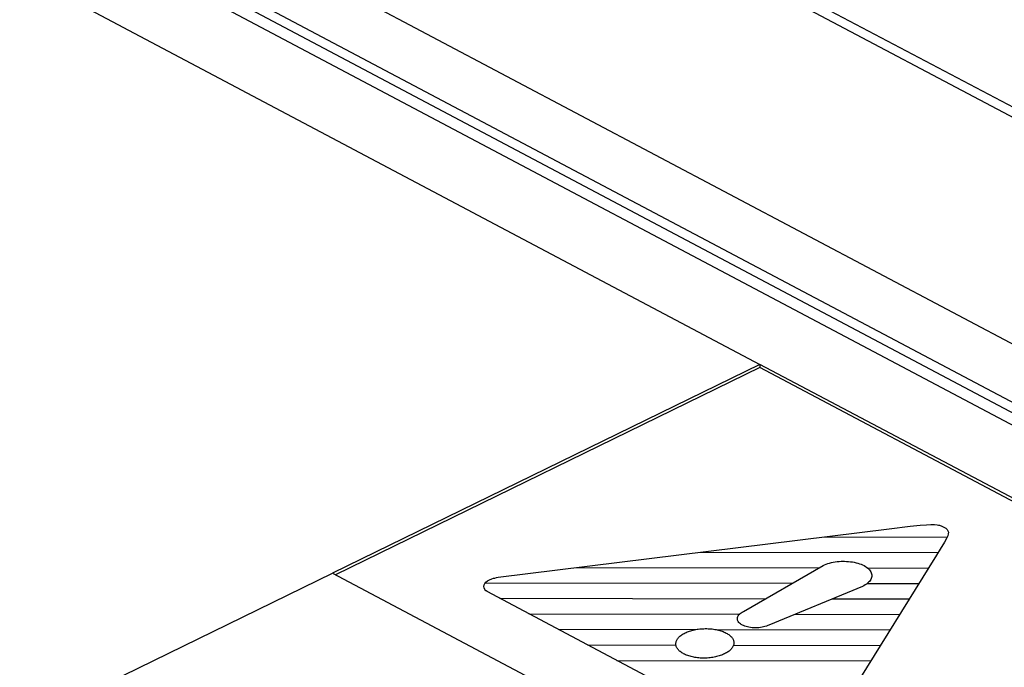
# Model space of a CAD drawing. Extents: x -840 to -217, y -121 to 557.
# Tile 100 of 145: x -371.94 to -363.87, y 500.62 to 505.93. Entities that reach past the tile are written whole.
import ezdxf

# ---------------------------------------------------------------- set-up
doc = ezdxf.new("R2010")
doc.units = 0
doc.header["$LTSCALE"] = 23.1
doc.layers.add('R912005577_AM_0', color=7, linetype='CONTINUOUS')

msp = doc.modelspace()

# ---------------------------------------------------------------- linework, layer by layer
at = {"layer": 'R912005577_AM_0', "color": 7}
for p, q in [((-323.5693, 483.8277), (-378.1617, 512.728)), ((-323.7818, 484.0242), (-377.6569, 512.5448)), ((-376.1692, 509.8164), (-329.211, 484.9575)), ((-376.3831, 509.4506), (-329.4249, 484.5917)), ((-329.2678, 484.3222), (-376.5662, 509.3612)), ((-329.423, 484.5056), (-376.3812, 509.3645)), ((-376.6099, 508.7867), (-365.8754, 503.1041)), ((-365.8754, 503.1041), (-369.3777, 501.394)), ((-365.8754, 503.1041), (-365.8749, 503.0782)), ((-330.457, 484.3541), (-365.8754, 503.1041)), ((-365.8749, 503.0782), (-369.352, 501.3804)), ((-330.4821, 484.3419), (-365.8749, 503.0782)), ((-368.0204, 501.362), (-364.8162, 501.7558)), ((-364.8162, 501.7558), (-364.6421, 501.7773)), ((-364.6421, 501.7773), (-364.5615, 501.7863)), ((-364.5615, 501.7863), (-364.5098, 501.7906)), ((-364.5098, 501.7906), (-364.4731, 501.7922)), ((-364.4731, 501.7922), (-364.4452, 501.7918)), ((-364.4452, 501.7918), (-364.4224, 501.7896)), ((-364.4224, 501.7896), (-364.4121, 501.7878)), ((-364.4121, 501.7878), (-364.4025, 501.7856)), ((-364.4025, 501.7856), (-364.3844, 501.7798)), ((-364.3844, 501.7798), (-364.3666, 501.7715)), ((-364.3666, 501.7715), (-364.3515, 501.7621)), ((-364.3515, 501.7621), (-364.3455, 501.7572)), ((-364.3455, 501.7572), (-364.3406, 501.7521)), ((-364.3406, 501.7521), (-364.3337, 501.7414)), ((-364.3307, 501.7157), (-364.3352, 501.6989)), ((-364.3337, 501.7414), (-364.3304, 501.7295)), ((-364.3304, 501.7295), (-364.3307, 501.7157)), ((-365.3432, 501.6911), (-364.34, 501.6892)), ((-364.3629, 501.6468), (-364.3987, 501.5906)), ((-364.345, 501.6774), (-364.3629, 501.6468)), ((-364.3352, 501.6989), (-364.345, 501.6774)), ((-366.3604, 501.566), (-364.4154, 501.5624)), ((-364.3987, 501.5906), (-364.428, 501.5417)), ((-364.428, 501.5417), (-365.3321, 500.0893)), ((-365.3177, 501.4717), (-365.3034, 501.4759)), ((-365.3034, 501.4759), (-365.2885, 501.4797)), ((-365.2885, 501.4797), (-365.2731, 501.483)), ((-365.2731, 501.483), (-365.2574, 501.4857)), ((-365.2574, 501.4857), (-365.2413, 501.4878)), ((-365.2413, 501.4878), (-365.225, 501.4894)), ((-365.225, 501.4894), (-365.2085, 501.4905)), ((-365.2085, 501.4905), (-365.1919, 501.4909)), ((-365.1919, 501.4909), (-365.1815, 501.4909)), ((-365.1815, 501.4909), (-365.165, 501.4904)), ((-365.165, 501.4904), (-365.1487, 501.4893)), ((-365.1487, 501.4893), (-365.1326, 501.4876)), ((-365.1326, 501.4876), (-365.1168, 501.4854)), ((-365.1168, 501.4854), (-365.1015, 501.4826)), ((-365.1015, 501.4826), (-365.0866, 501.4793)), ((-365.0866, 501.4793), (-365.0723, 501.4755)), ((-365.0723, 501.4755), (-365.0585, 501.4712)), ((-376.7601, 497.7894), (-369.3777, 501.394)), ((-369.3777, 501.394), (-333.9593, 482.6441)), ((-367.3776, 501.441), (-365.3895, 501.4373)), ((-366.0105, 501.0788), (-365.3573, 501.4559)), ((-365.3573, 501.4559), (-365.3447, 501.4616)), ((-365.3447, 501.4616), (-365.3315, 501.4669)), ((-365.3315, 501.4669), (-365.3177, 501.4717)), ((-365.0585, 501.4712), (-365.0454, 501.4663)), ((-365.0454, 501.4663), (-365.033, 501.461)), ((-365.033, 501.461), (-365.0213, 501.4553)), ((-365.0213, 501.4553), (-365.0104, 501.4491)), ((-365.0104, 501.4491), (-365.0005, 501.4425)), ((-365.0005, 501.4425), (-364.9915, 501.4357)), ((-364.9932, 501.4365), (-364.4941, 501.4356)), ((-364.9915, 501.4357), (-364.9836, 501.4285)), ((-364.9836, 501.4285), (-364.9766, 501.4211)), ((-364.9766, 501.4211), (-364.9707, 501.4134)), ((-364.9707, 501.4134), (-364.9659, 501.4055)), ((-364.9659, 501.4055), (-364.9622, 501.3974)), ((-364.9622, 501.3974), (-364.9596, 501.3892)), ((-368.1296, 501.3089), (-368.1206, 501.3198)), ((-368.1209, 501.3155), (-365.6087, 501.3108)), ((-368.1206, 501.3198), (-368.1079, 501.3299)), ((-368.1079, 501.3299), (-368.0914, 501.3393)), ((-368.0914, 501.3393), (-368.0724, 501.3473)), ((-368.0724, 501.3473), (-368.0572, 501.3517)), ((-368.0572, 501.3517), (-368.0464, 501.3538)), ((-368.0464, 501.3538), (-368.0335, 501.3568)), ((-368.0335, 501.3568), (-368.0204, 501.362)), ((-364.9841, 501.3186), (-364.9921, 501.3112)), ((-364.977, 501.3262), (-364.9841, 501.3186)), ((-364.9711, 501.3341), (-364.977, 501.3262)), ((-364.9662, 501.3422), (-364.9711, 501.3341)), ((-364.9624, 501.3504), (-364.9662, 501.3422)), ((-364.9597, 501.3588), (-364.9624, 501.3504)), ((-364.9582, 501.3672), (-364.9597, 501.3588)), ((-364.9596, 501.3892), (-364.9581, 501.3808)), ((-364.9578, 501.3724), (-364.9582, 501.3672)), ((-364.9581, 501.3808), (-364.9578, 501.3724)), ((-368.137, 501.2851), (-368.1351, 501.2973)), ((-368.1351, 501.2726), (-368.137, 501.2851)), ((-368.1351, 501.2973), (-368.1296, 501.3089)), ((-368.1296, 501.2604), (-368.1351, 501.2726)), ((-368.121, 501.2497), (-368.1296, 501.2604)), ((-368.1193, 501.2481), (-368.121, 501.2497)), ((-368.1107, 501.242), (-368.1193, 501.2481)), ((-365.637, 499.9324), (-368.1107, 501.242)), ((-365.0337, 501.2846), (-365.8011, 500.968)), ((-365.0219, 501.2907), (-365.0337, 501.2846)), ((-365.011, 501.2972), (-365.0219, 501.2907)), ((-365.0011, 501.304), (-365.011, 501.2972)), ((-364.9921, 501.3112), (-365.0011, 501.304)), ((-364.9949, 501.3096), (-364.573, 501.3088)), ((-368.0093, 501.1883), (-365.8279, 501.1843)), ((-365.2793, 501.1832), (-364.6519, 501.1821)), ((-366.0283, 501.0685), (-366.0199, 501.0739)), ((-366.0199, 501.0739), (-366.0105, 501.0788)), ((-367.7687, 501.061), (-366.0406, 501.0577)), ((-366.0595, 501.023), (-366.0594, 501.0244)), ((-366.0593, 501.0162), (-366.0595, 501.023)), ((-366.0594, 501.0244), (-366.0582, 501.0312)), ((-366.058, 501.0095), (-366.0593, 501.0162)), ((-366.0582, 501.0312), (-366.0559, 501.0379)), ((-366.0555, 501.0029), (-366.058, 501.0095)), ((-366.0559, 501.0379), (-366.0525, 501.0444)), ((-366.0519, 500.9965), (-366.0555, 501.0029)), ((-366.0525, 501.0444), (-366.048, 501.0508)), ((-366.0472, 500.9903), (-366.0519, 500.9965)), ((-366.048, 501.0508), (-366.0424, 501.057)), ((-366.0415, 500.9844), (-366.0472, 500.9903)), ((-366.0424, 501.057), (-366.0359, 501.0629)), ((-366.0359, 501.0629), (-366.0283, 501.0685)), ((-365.5856, 501.0569), (-364.7308, 501.0553)), ((-367.5281, 500.9336), (-366.4005, 500.9315)), ((-366.4876, 500.904), (-366.4791, 500.908)), ((-366.4791, 500.908), (-366.4703, 500.9117)), ((-366.4703, 500.9117), (-366.4611, 500.9152)), ((-366.4611, 500.9152), (-366.4518, 500.9185)), ((-366.4518, 500.9185), (-366.4421, 500.9216)), ((-366.4421, 500.9216), (-366.4322, 500.9245)), ((-366.4322, 500.9245), (-366.422, 500.9271)), ((-366.422, 500.9271), (-366.4116, 500.9294)), ((-366.4116, 500.9294), (-366.4011, 500.9315)), ((-366.4011, 500.9315), (-366.3903, 500.9334)), ((-366.3903, 500.9334), (-366.3794, 500.935)), ((-366.3794, 500.935), (-366.3683, 500.9363)), ((-366.3683, 500.9363), (-366.3572, 500.9374)), ((-366.3572, 500.9374), (-366.3459, 500.9382)), ((-366.3459, 500.9382), (-366.3346, 500.9387)), ((-366.3346, 500.9387), (-366.3233, 500.939)), ((-366.3233, 500.939), (-366.3222, 500.939)), ((-366.3222, 500.939), (-366.3109, 500.939)), ((-366.3109, 500.939), (-366.2996, 500.9387)), ((-366.2996, 500.9387), (-366.2884, 500.9381)), ((-366.2884, 500.9381), (-366.2773, 500.9372)), ((-366.2773, 500.9372), (-366.2663, 500.9361)), ((-366.2663, 500.9361), (-366.2554, 500.9347)), ((-366.2554, 500.9347), (-366.2447, 500.9331)), ((-366.2447, 500.9331), (-366.2342, 500.9312)), ((-366.2349, 500.9312), (-364.8097, 500.9285)), ((-366.2342, 500.9312), (-366.2239, 500.929)), ((-366.2239, 500.929), (-366.2139, 500.9266)), ((-366.2139, 500.9266), (-366.2041, 500.924)), ((-366.2041, 500.924), (-366.1946, 500.9211)), ((-366.1946, 500.9211), (-366.1854, 500.918)), ((-366.1854, 500.918), (-366.1765, 500.9147)), ((-366.1765, 500.9147), (-366.1679, 500.9111)), ((-366.1679, 500.9111), (-366.1596, 500.9073)), ((-366.0348, 500.9787), (-366.0415, 500.9844)), ((-366.0271, 500.9734), (-366.0348, 500.9787)), ((-366.0184, 500.9684), (-366.0271, 500.9734)), ((-366.0089, 500.9638), (-366.0184, 500.9684)), ((-365.9988, 500.9597), (-366.0089, 500.9638)), ((-365.9879, 500.956), (-365.9988, 500.9597)), ((-365.9765, 500.9529), (-365.9879, 500.956)), ((-365.9645, 500.9503), (-365.9765, 500.9529)), ((-365.952, 500.9482), (-365.9645, 500.9503)), ((-365.9392, 500.9467), (-365.952, 500.9482)), ((-365.9261, 500.9457), (-365.9392, 500.9467)), ((-365.9128, 500.9453), (-365.9261, 500.9457)), ((-365.91, 500.9453), (-365.9128, 500.9453)), ((-365.8967, 500.9456), (-365.91, 500.9453)), ((-365.8834, 500.9465), (-365.8967, 500.9456)), ((-365.8704, 500.948), (-365.8834, 500.9465)), ((-365.8576, 500.9501), (-365.8704, 500.948)), ((-365.8453, 500.9526), (-365.8576, 500.9501)), ((-365.8334, 500.9557), (-365.8453, 500.9526)), ((-365.822, 500.9593), (-365.8334, 500.9557)), ((-365.8112, 500.9634), (-365.822, 500.9593)), ((-365.8011, 500.968), (-365.8112, 500.9634)), ((-366.5631, 500.8219), (-366.5621, 500.8277)), ((-366.5621, 500.8277), (-366.5606, 500.8334)), ((-366.5606, 500.8334), (-366.5585, 500.8391)), ((-366.5585, 500.8391), (-366.556, 500.8447)), ((-366.556, 500.8447), (-366.5529, 500.8502)), ((-366.5529, 500.8502), (-366.5493, 500.8557)), ((-366.5493, 500.8557), (-366.5452, 500.8611)), ((-366.5452, 500.8611), (-366.5407, 500.8664)), ((-366.5407, 500.8664), (-366.5356, 500.8716)), ((-366.5356, 500.8716), (-366.5301, 500.8766)), ((-366.5301, 500.8766), (-366.5241, 500.8816)), ((-366.5241, 500.8816), (-366.5177, 500.8864)), ((-366.5177, 500.8864), (-366.5108, 500.891)), ((-366.5108, 500.891), (-366.5035, 500.8955)), ((-366.5035, 500.8955), (-366.4957, 500.8998)), ((-366.4957, 500.8998), (-366.4876, 500.904)), ((-366.1596, 500.9073), (-366.1517, 500.9033)), ((-366.1517, 500.9033), (-366.1441, 500.8991)), ((-366.1441, 500.8991), (-366.137, 500.8948)), ((-366.137, 500.8948), (-366.1304, 500.8903)), ((-366.1304, 500.8903), (-366.1242, 500.8856)), ((-366.1242, 500.8856), (-366.1184, 500.8808)), ((-366.1184, 500.8808), (-366.1131, 500.8758)), ((-366.1131, 500.8758), (-366.1084, 500.8708)), ((-366.1084, 500.8708), (-366.1041, 500.8656)), ((-366.1041, 500.8656), (-366.1003, 500.8603)), ((-366.1003, 500.8603), (-366.0969, 500.8549)), ((-366.0969, 500.8549), (-366.0942, 500.8494)), ((-366.0942, 500.8494), (-366.0919, 500.8438)), ((-366.0919, 500.8438), (-366.0901, 500.8382)), ((-366.0901, 500.8382), (-366.0889, 500.8325)), ((-366.0889, 500.8325), (-366.0882, 500.8267)), ((-367.2875, 500.8062), (-366.5621, 500.8048)), ((-366.5635, 500.8162), (-366.5631, 500.8219)), ((-366.5635, 500.8156), (-366.5635, 500.8162)), ((-366.5634, 500.8098), (-366.5635, 500.8156)), ((-366.5627, 500.8041), (-366.5634, 500.8098)), ((-366.5615, 500.7984), (-366.5627, 500.8041)), ((-366.5597, 500.7928), (-366.5615, 500.7984)), ((-366.5575, 500.7872), (-366.5597, 500.7928)), ((-366.5547, 500.7817), (-366.5575, 500.7872)), ((-366.5514, 500.7763), (-366.5547, 500.7817)), ((-366.5476, 500.771), (-366.5514, 500.7763)), ((-366.5432, 500.7658), (-366.5476, 500.771)), ((-366.5385, 500.7608), (-366.5432, 500.7658)), ((-366.5332, 500.7558), (-366.5385, 500.7608)), ((-366.5274, 500.751), (-366.5332, 500.7558)), ((-366.5212, 500.7463), (-366.5274, 500.751)), ((-366.1339, 500.7503), (-366.1408, 500.7456)), ((-366.1275, 500.7551), (-366.1339, 500.7503)), ((-366.1215, 500.76), (-366.1275, 500.7551)), ((-366.116, 500.7651), (-366.1215, 500.76)), ((-366.1109, 500.7702), (-366.116, 500.7651)), ((-366.1064, 500.7755), (-366.1109, 500.7702)), ((-366.1023, 500.7809), (-366.1064, 500.7755)), ((-366.0987, 500.7864), (-366.1023, 500.7809)), ((-366.0956, 500.792), (-366.0987, 500.7864)), ((-366.0931, 500.7976), (-366.0956, 500.792)), ((-366.091, 500.8033), (-366.0931, 500.7976)), ((-366.0915, 500.804), (-364.8887, 500.8017)), ((-366.0895, 500.809), (-366.091, 500.8033)), ((-366.0886, 500.8147), (-366.0895, 500.809)), ((-366.0881, 500.8205), (-366.0886, 500.8147)), ((-366.0882, 500.8267), (-366.0881, 500.821)), ((-366.0881, 500.821), (-366.0881, 500.8205)), ((-367.0469, 500.6788), (-364.9676, 500.6749)), ((-366.5146, 500.7418), (-366.5212, 500.7463)), ((-366.5075, 500.7375), (-366.5146, 500.7418)), ((-366.4999, 500.7333), (-366.5075, 500.7375)), ((-366.492, 500.7293), (-366.4999, 500.7333)), ((-366.4837, 500.7255), (-366.492, 500.7293)), ((-366.4751, 500.7219), (-366.4837, 500.7255)), ((-366.4662, 500.7186), (-366.4751, 500.7219)), ((-366.457, 500.7155), (-366.4662, 500.7186)), ((-366.4475, 500.7126), (-366.457, 500.7155)), ((-366.4377, 500.71), (-366.4475, 500.7126)), ((-366.4277, 500.7076), (-366.4377, 500.71)), ((-366.4174, 500.7054), (-366.4277, 500.7076)), ((-366.4069, 500.7035), (-366.4174, 500.7054)), ((-366.3962, 500.7019), (-366.4069, 500.7035)), ((-366.3854, 500.7005), (-366.3962, 500.7019)), ((-366.3744, 500.6994), (-366.3854, 500.7005)), ((-366.3632, 500.6985), (-366.3744, 500.6994)), ((-366.352, 500.698), (-366.3632, 500.6985)), ((-366.3407, 500.6977), (-366.352, 500.698)), ((-366.3397, 500.6976), (-366.3407, 500.6977)), ((-366.3283, 500.6976), (-366.3397, 500.6976)), ((-366.317, 500.6979), (-366.3283, 500.6976)), ((-366.3057, 500.6984), (-366.317, 500.6979)), ((-366.2945, 500.6992), (-366.3057, 500.6984)), ((-366.2833, 500.7003), (-366.2945, 500.6992)), ((-366.2722, 500.7017), (-366.2833, 500.7003)), ((-366.2613, 500.7033), (-366.2722, 500.7017)), ((-366.2506, 500.7051), (-366.2613, 500.7033)), ((-366.24, 500.7072), (-366.2506, 500.7051)), ((-366.2296, 500.7096), (-366.24, 500.7072)), ((-366.2194, 500.7122), (-366.2296, 500.7096)), ((-366.2095, 500.715), (-366.2194, 500.7122)), ((-366.1998, 500.7181), (-366.2095, 500.715)), ((-366.1904, 500.7214), (-366.1998, 500.7181)), ((-366.1813, 500.7249), (-366.1904, 500.7214)), ((-366.1725, 500.7287), (-366.1813, 500.7249)), ((-366.164, 500.7327), (-366.1725, 500.7287)), ((-366.1558, 500.7368), (-366.164, 500.7327)), ((-366.1481, 500.7412), (-366.1558, 500.7368)), ((-366.1408, 500.7456), (-366.1481, 500.7412))]:
    msp.add_line(p, q, dxfattribs=at)

doc.saveas('drawing.dxf')
